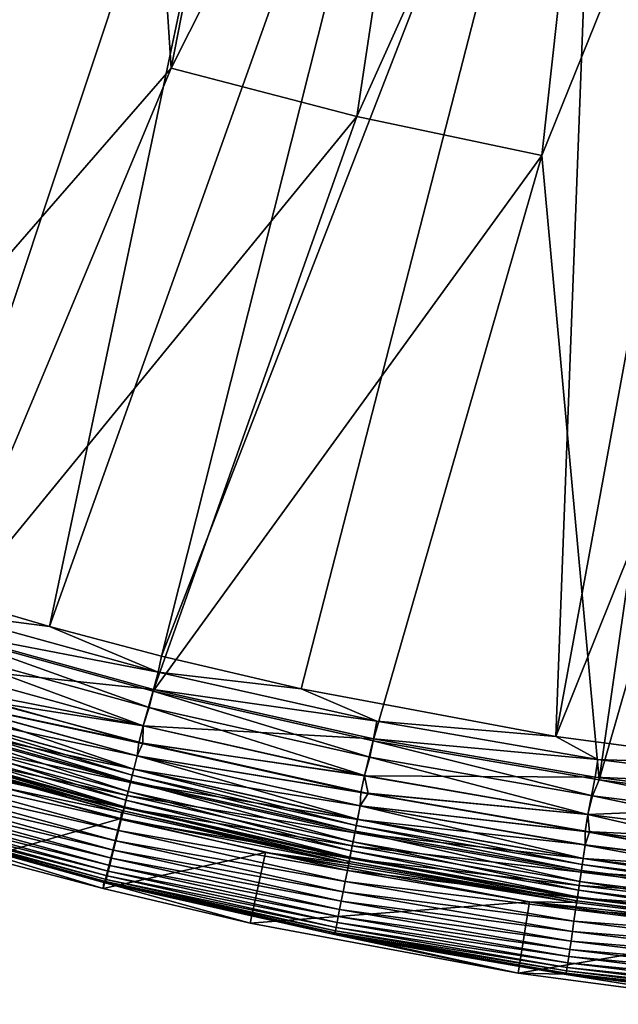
# Model space of a CAD drawing. Header units: metres. Extents: x -900 to 900, y -400 to 400.
# Tile 6 of 243: x -752 to -728, y -398 to -358. Entities that reach past the tile are written whole.
import ezdxf

# ---------------------------------------------------------------- set-up
doc = ezdxf.new("R2010")
doc.units = ezdxf.units.M

msp = doc.modelspace()

# ---------------------------------------------------------------- linework, layer by layer
at = {"layer": 'top'}
for points in [[(-747.252197, -331.464813, -29.710361), (-753.64325, -328.983063, -29.72888), (-774.93988, -374.420105, -0.803848)], [(-754.324158, -330.367065, -32.327477), (-747.914978, -332.868317, -32.309166), (-773.58844, -376.619751, -3.399924)], [(-765.150696, -378.2836, -0.803848), (-747.252197, -331.464813, -29.710361), (-774.93988, -374.420105, -0.803848)], [(-740.871094, -333.599945, -29.690994), (-747.252197, -331.464813, -29.710361), (-765.150696, -378.2836, -0.803848)], [(-747.914978, -332.868317, -32.309166), (-764.190063, -380.22464, -3.399924), (-773.58844, -376.619751, -3.399924)], [(-764.190063, -380.22464, -3.399924), (-747.914978, -332.868317, -32.309166), (-746.190552, -359.55777, -17.935678)], [(-747.914978, -332.868317, -32.309166), (-741.391602, -335.054474, -32.289608), (-746.190552, -359.55777, -17.935678)], [(-756.717102, -381.120422, -0.803848), (-740.871094, -333.599945, -29.690994), (-765.150696, -378.2836, -0.803848)], [(-740.871094, -333.599945, -29.690994), (-756.717102, -381.120422, -0.803848), (-751.247925, -382.727722, -0.803848)], [(-734.339966, -335.44632, -29.670233), (-740.871094, -333.599945, -29.690994), (-751.247925, -382.727722, -0.803848)], [(-746.190552, -359.55777, -17.935678), (-741.391602, -335.054474, -32.289608), (-734.76947, -336.920441, -32.268772)], [(-734.339966, -335.44632, -29.670233), (-751.247925, -382.727722, -0.803848), (-746.598083, -383.954773, -0.803848)], [(-728.303345, -336.857208, -29.650164), (-734.339966, -335.44632, -29.670233), (-746.598083, -383.954773, -0.803848)], [(-728.303345, -336.857208, -29.650164), (-746.598083, -383.954773, -0.803848), (-740.790527, -385.311462, -0.803848)], [(-746.190552, -359.55777, -17.935678), (-734.76947, -336.920441, -32.268772), (-738.483459, -361.563904, -17.935678)], [(-730.213135, -387.293213, -0.803848), (-728.303345, -336.857208, -29.650164), (-740.790527, -385.311462, -0.803848)], [(-734.76947, -336.920441, -32.268772), (-728.064331, -338.461823, -32.246628), (-738.483459, -361.563904, -17.935678)], [(-721.18103, -338.163605, -29.625343), (-728.303345, -336.857208, -29.650164), (-730.213135, -387.293213, -0.803848)], [(-710.974182, -339.373688, -29.587475), (-721.18103, -338.163605, -29.625343), (-730.213135, -387.293213, -0.803848)], [(-738.483459, -361.563904, -17.935678), (-728.064331, -338.461823, -32.246628), (-730.794678, -363.176727, -17.935678)], [(-728.064331, -338.461823, -32.246628), (-721.292175, -339.675354, -32.22316), (-730.794678, -363.176727, -17.935678)], [(-730.213135, -387.293213, -0.803848), (-721.030396, -388.514221, -0.803848), (-710.974182, -339.373688, -29.587475)], [(-730.794678, -363.176727, -17.935678), (-721.292175, -339.675354, -32.22316), (-728.416321, -389.088013, -3.399924)], [(-721.292175, -339.675354, -32.22316), (-714.468994, -340.558014, -32.198345), (-728.416321, -389.088013, -3.399924)], [(-728.416321, -389.088013, -3.399924), (-714.468994, -340.558014, -32.198345), (-721.528137, -389.972351, -3.399924)], [(-755.964355, -382.92392, -3.399924), (-764.190063, -380.22464, -3.399924), (-746.190552, -359.55777, -17.935678)], [(-738.483459, -361.563904, -17.935678), (-755.964355, -382.92392, -3.399924), (-746.190552, -359.55777, -17.935678)], [(-746.937378, -385.419708, -3.399924), (-755.964355, -382.92392, -3.399924), (-738.483459, -361.563904, -17.935678)], [(-730.794678, -363.176727, -17.935678), (-746.937378, -385.419708, -3.399924), (-738.483459, -361.563904, -17.935678)], [(-737.797119, -387.468781, -3.399924), (-746.937378, -385.419708, -3.399924), (-730.794678, -363.176727, -17.935678)], [(-728.416321, -389.088013, -3.399924), (-737.797119, -387.468781, -3.399924), (-730.794678, -363.176727, -17.935678)], [(-751.247925, -382.727722, -0.803848), (-756.717102, -381.120422, -0.803848), (-755.725647, -382.142822, -0.456723)], [(-746.736816, -384.620972, -0.456723), (-755.725647, -382.142822, -0.456723), (-755.941223, -382.854004, -0.204445)], [(-746.736816, -384.620972, -0.456723), (-751.247925, -382.727722, -0.803848), (-755.725647, -382.142822, -0.456723)], [(-755.941223, -382.854004, -0.204445), (-756.432251, -384.345856), (-746.917175, -385.341827, -0.204445)], [(-746.917175, -385.341827, -0.204445), (-746.736816, -384.620972, -0.456723), (-755.941223, -382.854004, -0.204445)], [(-746.598083, -383.954773, -0.803848), (-751.247925, -382.727722, -0.803848), (-746.736816, -384.620972, -0.456723)], [(-756.166443, -383.596863, -3.101714), (-755.964355, -382.92392, -3.399924), (-747.10553, -386.094849, -3.101714)], [(-755.964355, -382.92392, -3.399924), (-746.937378, -385.419708, -3.399924), (-747.10553, -386.094849, -3.101714)], [(-747.354797, -386.85379, -3), (-756.431091, -384.342041, -3), (-756.166443, -383.596863, -3.101714)], [(-747.10553, -386.094849, -3.101714), (-747.354797, -386.85379, -3), (-756.166443, -383.596863, -3.101714)], [(-740.790527, -385.311462, -0.803848), (-746.598083, -383.954773, -0.803848), (-746.736816, -384.620972, -0.456723)], [(-756.431091, -384.342041, -3), (-747.354797, -386.85379, -3), (-756.639709, -385.029724, -3)], [(-756.432251, -384.345856), (-753.825745, -385.844604), (-747.355774, -386.857666)], [(-756.432251, -384.345856), (-747.355774, -386.857666), (-746.917175, -385.341827, -0.204445)], [(-737.642578, -386.658173, -0.456723), (-746.736816, -384.620972, -0.456723), (-746.917175, -385.341827, -0.204445)], [(-740.790527, -385.311462, -0.803848), (-746.736816, -384.620972, -0.456723), (-737.642578, -386.658173, -0.456723)], [(-756.639709, -385.029724, -3), (-747.529419, -387.550873, -3), (-756.766663, -385.576904, -3.056892)], [(-756.639709, -385.029724, -3), (-747.354797, -386.85379, -3), (-747.529419, -387.550873, -3)], [(-746.917175, -385.341827, -0.204445), (-747.355774, -386.857666), (-737.787292, -387.387024, -0.204445)], [(-737.787292, -387.387024, -0.204445), (-737.642578, -386.658173, -0.456723), (-746.917175, -385.341827, -0.204445)], [(-730.213135, -387.293213, -0.803848), (-740.790527, -385.311462, -0.803848), (-737.642578, -386.658173, -0.456723)], [(-747.605164, -388.09201, -0.028766), (-756.763672, -385.567108, -0.028766), (-756.931702, -386.121338, -0.114353)], [(-747.743164, -388.643524, -3.22474), (-756.928589, -386.111176, -3.22474), (-756.766663, -385.576904, -3.056892)], [(-756.766663, -385.576904, -3.056892), (-747.529419, -387.550873, -3), (-747.607666, -388.101929, -3.056892)], [(-756.766663, -385.576904, -3.056892), (-747.607666, -388.101929, -3.056892), (-747.743164, -388.643524, -3.22474)], [(-747.36676, -387.576294), (-756.763672, -385.567108, -0.028766), (-747.605164, -388.09201, -0.028766)], [(-747.36676, -387.576294), (-753.825745, -385.844604), (-756.763672, -385.567108, -0.028766)], [(-747.10553, -386.094849, -3.101714), (-746.937378, -385.419708, -3.399924), (-737.938416, -388.148407, -3.101714)], [(-746.937378, -385.419708, -3.399924), (-737.797119, -387.468781, -3.399924), (-737.938416, -388.148407, -3.101714)], [(-747.745728, -388.653839, -0.114353), (-756.931702, -386.121338, -0.114353), (-757.096863, -386.666138, -0.255695)], [(-756.928589, -386.111176, -3.22474), (-747.80719, -388.899475, -3.348771), (-757.005127, -386.363678, -3.348771)], [(-747.605164, -388.09201, -0.028766), (-756.931702, -386.121338, -0.114353), (-747.745728, -388.653839, -0.114353)], [(-747.80719, -388.899475, -3.348771), (-756.928589, -386.111176, -3.22474), (-747.743164, -388.643524, -3.22474)], [(-753.825745, -385.844604), (-747.36676, -387.576294), (-747.355774, -386.857666)], [(-738.166199, -388.917145, -3), (-747.354797, -386.85379, -3), (-747.10553, -386.094849, -3.101714)], [(-737.938416, -388.148407, -3.101714), (-738.166199, -388.917145, -3), (-747.10553, -386.094849, -3.101714)], [(-757.005127, -386.363678, -3.348771), (-747.86792, -389.142273, -3.497899), (-757.077759, -386.60321, -3.497899)], [(-757.005127, -386.363678, -3.348771), (-747.80719, -388.899475, -3.348771), (-747.86792, -389.142273, -3.497899)], [(-747.88385, -389.206055, -0.255695), (-757.096863, -386.666138, -0.255695), (-757.257202, -387.195251, -0.451727)], [(-757.077759, -386.60321, -3.497899), (-747.977356, -389.579773, -3.865118), (-757.208618, -387.034821, -3.865118)], [(-747.745728, -388.653839, -0.114353), (-757.096863, -386.666138, -0.255695), (-747.88385, -389.206055, -0.255695)], [(-757.077759, -386.60321, -3.497899), (-747.86792, -389.142273, -3.497899), (-747.977356, -389.579773, -3.865118)], [(-747.354797, -386.85379, -3), (-738.166199, -388.917145, -3), (-747.529419, -387.550873, -3)], [(-747.355774, -386.857666), (-747.36676, -387.576294), (-738.166992, -388.921082)], [(-747.355774, -386.857666), (-738.166992, -388.921082), (-737.787292, -387.387024, -0.204445)], [(-728.469055, -388.250153, -0.456723), (-737.642578, -386.658173, -0.456723), (-737.787292, -387.387024, -0.204445)], [(-730.213135, -387.293213, -0.803848), (-737.642578, -386.658173, -0.456723), (-728.469055, -388.250153, -0.456723)], [(-757.411072, -387.702789, -0.70103), (-748.018066, -389.742401, -0.451727), (-757.257202, -387.195251, -0.451727)], [(-748.134827, -390.209076, -4.82471), (-757.39679, -387.65564, -4.82471), (-757.316223, -387.389954, -4.312942)], [(-757.208618, -387.034821, -3.865118), (-748.067444, -389.939758, -4.312942), (-757.316223, -387.389954, -4.312942)], [(-757.316223, -387.389954, -4.312942), (-748.067444, -389.939758, -4.312942), (-748.134827, -390.209076, -4.82471)], [(-757.257202, -387.195251, -0.451727), (-748.018066, -389.742401, -0.451727), (-747.88385, -389.206055, -0.255695)], [(-757.208618, -387.034821, -3.865118), (-747.977356, -389.579773, -3.865118), (-748.067444, -389.939758, -4.312942)], [(-737.787292, -387.387024, -0.204445), (-738.166992, -388.921082), (-728.57782, -388.98526, -0.204445)], [(-728.57782, -388.98526, -0.204445), (-728.469055, -388.250153, -0.456723), (-737.787292, -387.387024, -0.204445)], [(-721.030396, -388.514221, -0.803848), (-730.213135, -387.293213, -0.803848), (-728.469055, -388.250153, -0.456723)], [(-748.14679, -390.256866, -0.70103), (-757.411072, -387.702789, -0.70103), (-757.557007, -388.184204, -1.000777)], [(-748.176697, -390.376587, -5.381563), (-757.446899, -387.820892, -5.381563), (-757.39679, -387.65564, -4.82471)], [(-748.018066, -389.742401, -0.451727), (-757.411072, -387.702789, -0.70103), (-748.14679, -390.256866, -0.70103)], [(-748.176697, -390.376587, -5.381563), (-757.39679, -387.65564, -4.82471), (-748.134827, -390.209076, -4.82471)], [(-747.529419, -387.550873, -3), (-738.306396, -389.621979, -3), (-747.607666, -388.101929, -3.056892)], [(-738.004761, -389.666626), (-747.36676, -387.576294), (-747.605164, -388.09201, -0.028766)], [(-747.529419, -387.550873, -3), (-738.166199, -388.917145, -3), (-738.306396, -389.621979, -3)], [(-747.36676, -387.576294), (-738.004761, -389.666626), (-738.166992, -388.921082)], [(-737.938416, -388.148407, -3.101714), (-737.797119, -387.468781, -3.399924), (-728.691406, -389.753143, -3.101714)], [(-737.797119, -387.468781, -3.399924), (-728.416321, -389.088013, -3.399924), (-728.691406, -389.753143, -3.101714)], [(-748.26886, -390.744873, -1.000777), (-757.557007, -388.184204, -1.000777), (-757.693726, -388.635254, -1.34779)], [(-748.14679, -390.256866, -0.70103), (-757.557007, -388.184204, -1.000777), (-748.26886, -390.744873, -1.000777)], [(-757.446899, -387.820892, -5.381563), (-748.2547, -390.446381, -5.959025), (-757.506226, -387.886139, -5.959025)], [(-757.506226, -387.886139, -5.959025), (-748.2547, -390.446381, -5.959025), (-753.107178, -389.427551, -35)], [(-748.2547, -390.446381, -5.959025), (-757.446899, -387.820892, -5.381563), (-748.176697, -390.376587, -5.381563)], [(-738.339294, -390.167694, -0.028766), (-747.605164, -388.09201, -0.028766), (-747.745728, -388.653839, -0.114353)], [(-747.607666, -388.101929, -3.056892), (-738.449951, -390.725311, -3.22474), (-747.743164, -388.643524, -3.22474)], [(-747.607666, -388.101929, -3.056892), (-738.306396, -389.621979, -3), (-738.341248, -390.177734, -3.056892)], [(-747.607666, -388.101929, -3.056892), (-738.341248, -390.177734, -3.056892), (-738.449951, -390.725311, -3.22474)], [(-738.004761, -389.666626), (-747.605164, -388.09201, -0.028766), (-738.339294, -390.167694, -0.028766)], [(-728.887451, -390.527191, -3), (-738.166199, -388.917145, -3), (-737.938416, -388.148407, -3.101714)], [(-728.691406, -389.753143, -3.101714), (-728.887451, -390.527191, -3), (-737.938416, -388.148407, -3.101714)], [(-719.242432, -389.392639, -0.456723), (-728.469055, -388.250153, -0.456723), (-728.57782, -388.98526, -0.204445)], [(-721.030396, -388.514221, -0.803848), (-728.469055, -388.250153, -0.456723), (-719.242432, -389.392639, -0.456723)], [(-757.820007, -389.051727, -1.738888), (-748.38324, -391.202087, -1.34779), (-757.693726, -388.635254, -1.34779)], [(-757.693726, -388.635254, -1.34779), (-748.38324, -391.202087, -1.34779), (-748.26886, -390.744873, -1.000777)], [(-738.452026, -390.735718, -0.114353), (-747.745728, -388.653839, -0.114353), (-747.88385, -389.206055, -0.255695)], [(-747.80719, -388.899475, -3.348771), (-738.550049, -391.229553, -3.497899), (-747.86792, -389.142273, -3.497899)], [(-738.501343, -390.9841, -3.348771), (-747.80719, -388.899475, -3.348771), (-747.743164, -388.643524, -3.22474)], [(-738.550049, -391.229553, -3.497899), (-747.80719, -388.899475, -3.348771), (-738.501343, -390.9841, -3.348771)], [(-738.339294, -390.167694, -0.028766), (-747.745728, -388.653839, -0.114353), (-738.452026, -390.735718, -0.114353)], [(-747.743164, -388.643524, -3.22474), (-738.449951, -390.725311, -3.22474), (-738.501343, -390.9841, -3.348771)], [(-738.166199, -388.917145, -3), (-728.887451, -390.527191, -3), (-738.306396, -389.621979, -3)], [(-738.166992, -388.921082), (-738.004761, -389.666626), (-728.888, -390.531128)], [(-738.166992, -388.921082), (-728.888, -390.531128), (-728.57782, -388.98526, -0.204445)], [(-728.57782, -388.98526, -0.204445), (-728.888, -390.531128), (-719.315002, -390.132233, -0.204445)], [(-719.315002, -390.132233, -0.204445), (-719.242432, -389.392639, -0.456723), (-728.57782, -388.98526, -0.204445)], [(-758.036377, -389.765594, -2.639013), (-748.584656, -392.007263, -2.170691), (-757.934509, -389.429596, -2.170691)], [(-757.934509, -389.429596, -2.170691), (-748.488831, -391.624237, -1.738888), (-757.820007, -389.051727, -1.738888)], [(-757.934509, -389.429596, -2.170691), (-748.584656, -392.007263, -2.170691), (-748.488831, -391.624237, -1.738888)], [(-757.820007, -389.051727, -1.738888), (-748.488831, -391.624237, -1.738888), (-748.38324, -391.202087, -1.34779)], [(-753.107178, -389.427551, -35), (-748.287109, -390.699554, -35), (-753.909424, -392.31842, -35)], [(-748.2547, -390.446381, -5.959025), (-748.287109, -390.699554, -35), (-753.107178, -389.427551, -35)], [(-748.018066, -389.742401, -0.451727), (-738.562866, -391.294067, -0.255695), (-747.88385, -389.206055, -0.255695)], [(-747.86792, -389.142273, -3.497899), (-738.637878, -391.671906, -3.865118), (-747.977356, -389.579773, -3.865118)], [(-747.88385, -389.206055, -0.255695), (-738.562866, -391.294067, -0.255695), (-738.452026, -390.735718, -0.114353)], [(-747.86792, -389.142273, -3.497899), (-738.550049, -391.229553, -3.497899), (-738.637878, -391.671906, -3.865118)], [(-728.691406, -389.753143, -3.101714), (-728.416321, -389.088013, -3.399924), (-719.390808, -390.904785, -3.101714)], [(-728.416321, -389.088013, -3.399924), (-721.528137, -389.972351, -3.399924), (-719.390808, -390.904785, -3.101714)], [(-758.124634, -390.05661, -3.139467), (-748.669861, -392.347839, -2.639013), (-758.036377, -389.765594, -2.639013)], [(-758.036377, -389.765594, -2.639013), (-748.669861, -392.347839, -2.639013), (-748.584656, -392.007263, -2.170691)], [(-738.670532, -391.836365, -0.451727), (-748.018066, -389.742401, -0.451727), (-748.14679, -390.256866, -0.70103)], [(-747.977356, -389.579773, -3.865118), (-738.710144, -392.035889, -4.312942), (-748.067444, -389.939758, -4.312942)], [(-738.562866, -391.294067, -0.255695), (-748.018066, -389.742401, -0.451727), (-738.670532, -391.836365, -0.451727)], [(-747.977356, -389.579773, -3.865118), (-738.637878, -391.671906, -3.865118), (-738.710144, -392.035889, -4.312942)], [(-738.306396, -389.621979, -3), (-728.992859, -391.238037, -3), (-738.341248, -390.177734, -3.056892)], [(-728.816284, -391.249176), (-738.004761, -389.666626), (-738.339294, -390.167694, -0.028766)], [(-738.306396, -389.621979, -3), (-728.887451, -390.527191, -3), (-728.992859, -391.238037, -3)], [(-738.004761, -389.666626), (-728.816284, -391.249176), (-728.888, -390.531128)], [(-719.540833, -391.679962, -3), (-728.887451, -390.527191, -3), (-728.691406, -389.753143, -3.101714)], [(-719.390808, -390.904785, -3.101714), (-719.540833, -391.679962, -3), (-728.691406, -389.753143, -3.101714)], [(-758.198242, -390.299591, -3.667668), (-748.743652, -392.642853, -3.139467), (-758.124634, -390.05661, -3.139467)], [(-758.124634, -390.05661, -3.139467), (-748.743652, -392.642853, -3.139467), (-748.669861, -392.347839, -2.639013)], [(-738.773804, -392.356537, -0.70103), (-748.14679, -390.256866, -0.70103), (-748.26886, -390.744873, -1.000777)], [(-738.797791, -392.47757, -5.381563), (-748.176697, -390.376587, -5.381563), (-748.134827, -390.209076, -4.82471)], [(-738.670532, -391.836365, -0.451727), (-748.14679, -390.256866, -0.70103), (-738.773804, -392.356537, -0.70103)], [(-748.067444, -389.939758, -4.312942), (-738.764221, -392.308197, -4.82471), (-748.134827, -390.209076, -4.82471)], [(-748.134827, -390.209076, -4.82471), (-738.764221, -392.308197, -4.82471), (-738.797791, -392.47757, -5.381563)], [(-748.067444, -389.939758, -4.312942), (-738.710144, -392.035889, -4.312942), (-738.764221, -392.308197, -4.82471)], [(-728.992615, -391.789734, -0.028766), (-738.339294, -390.167694, -0.028766), (-738.452026, -390.735718, -0.114353)], [(-738.341248, -390.177734, -3.056892), (-729.075806, -392.352112, -3.22474), (-738.449951, -390.725311, -3.22474)], [(-738.341248, -390.177734, -3.056892), (-728.992859, -391.238037, -3), (-728.99408, -391.799835, -3.056892)], [(-738.341248, -390.177734, -3.056892), (-728.99408, -391.799835, -3.056892), (-729.075806, -392.352112, -3.22474)], [(-728.816284, -391.249176), (-738.339294, -390.167694, -0.028766), (-728.992615, -391.789734, -0.028766)], [(-728.888, -390.531128), (-719.541199, -391.68396), (-719.315002, -390.132233, -0.204445)], [(-758.325256, -390.718506, -5.365363), (-748.889526, -393.225891, -4.786941), (-758.29895, -390.631775, -4.786941)], [(-758.29895, -390.631775, -4.786941), (-748.854004, -393.083954, -4.218875), (-758.256531, -390.491791, -4.218875)], [(-758.29895, -390.631775, -4.786941), (-748.889526, -393.225891, -4.786941), (-748.854004, -393.083954, -4.218875)], [(-758.256531, -390.491791, -4.218875), (-748.805298, -392.88916, -3.667668), (-758.198242, -390.299591, -3.667668)], [(-758.256531, -390.491791, -4.218875), (-748.854004, -393.083954, -4.218875), (-748.805298, -392.88916, -3.667668)], [(-758.198242, -390.299591, -3.667668), (-748.805298, -392.88916, -3.667668), (-748.743652, -392.642853, -3.139467)], [(-748.2547, -390.446381, -5.959025), (-738.888733, -392.549591, -5.959025), (-748.287109, -390.699554, -35)], [(-738.888733, -392.549591, -5.959025), (-748.2547, -390.446381, -5.959025), (-748.176697, -390.376587, -5.381563)], [(-738.888733, -392.549591, -5.959025), (-748.176697, -390.376587, -5.381563), (-738.797791, -392.47757, -5.381563)], [(-728.887451, -390.527191, -3), (-719.540833, -391.679962, -3), (-728.992859, -391.238037, -3)], [(-728.888, -390.531128), (-728.816284, -391.249176), (-721.828735, -392.148865)], [(-728.888, -390.531128), (-721.828735, -392.148865), (-719.541199, -391.68396)], [(-758.377075, -390.756989, -5.947641), (-748.911499, -393.313782, -5.365363), (-758.325256, -390.718506, -5.365363)], [(-758.377075, -390.756989, -5.947641), (-748.983643, -393.356476, -5.947641), (-748.911499, -393.313782, -5.365363)], [(-753.909424, -392.31842, -35), (-749.015869, -393.609802, -35), (-758.377075, -390.756989, -5.947641)], [(-758.377075, -390.756989, -5.947641), (-749.015869, -393.609802, -35), (-748.983643, -393.356476, -5.947641)], [(-758.325256, -390.718506, -5.365363), (-748.911499, -393.313782, -5.365363), (-748.889526, -393.225891, -4.786941)], [(-753.909424, -392.31842, -35), (-748.287109, -390.699554, -35), (-749.015869, -393.609802, -35)], [(-748.287109, -390.699554, -35), (-742.266907, -392.105927, -35), (-749.015869, -393.609802, -35)], [(-748.38324, -391.202087, -1.34779), (-738.871765, -392.849915, -1.000777), (-748.26886, -390.744873, -1.000777)], [(-738.888733, -392.549591, -5.959025), (-742.266907, -392.105927, -35), (-748.287109, -390.699554, -35)], [(-748.26886, -390.744873, -1.000777), (-738.871765, -392.849915, -1.000777), (-738.773804, -392.356537, -0.70103)], [(-738.562866, -391.294067, -0.255695), (-729.077332, -392.36264, -0.114353), (-738.452026, -390.735718, -0.114353)], [(-729.151001, -392.860687, -3.497899), (-738.550049, -391.229553, -3.497899), (-738.501343, -390.9841, -3.348771)], [(-738.449951, -390.725311, -3.22474), (-729.11438, -392.613129, -3.348771), (-738.501343, -390.9841, -3.348771)], [(-738.501343, -390.9841, -3.348771), (-729.11438, -392.613129, -3.348771), (-729.151001, -392.860687, -3.497899)], [(-738.452026, -390.735718, -0.114353), (-729.077332, -392.36264, -0.114353), (-728.992615, -391.789734, -0.028766)], [(-738.449951, -390.725311, -3.22474), (-729.075806, -392.352112, -3.22474), (-729.11438, -392.613129, -3.348771)], [(-748.488831, -391.624237, -1.738888), (-738.963501, -393.312195, -1.34779), (-748.38324, -391.202087, -1.34779)], [(-748.38324, -391.202087, -1.34779), (-738.963501, -393.312195, -1.34779), (-738.871765, -392.849915, -1.000777)], [(-729.160645, -392.925751, -0.255695), (-738.562866, -391.294067, -0.255695), (-738.670532, -391.836365, -0.451727)], [(-738.550049, -391.229553, -3.497899), (-729.21698, -393.306824, -3.865118), (-738.637878, -391.671906, -3.865118)], [(-729.077332, -392.36264, -0.114353), (-738.562866, -391.294067, -0.255695), (-729.160645, -392.925751, -0.255695)], [(-729.21698, -393.306824, -3.865118), (-738.550049, -391.229553, -3.497899), (-729.151001, -392.860687, -3.497899)], [(-728.992859, -391.238037, -3), (-719.592773, -392.963928, -3.056892), (-728.99408, -391.799835, -3.056892)], [(-728.992859, -391.238037, -3), (-719.540833, -391.679962, -3), (-719.611267, -392.395142, -3)], [(-728.992859, -391.238037, -3), (-719.611267, -392.395142, -3), (-719.592773, -392.963928, -3.056892)], [(-719.591797, -392.953766, -0.028766), (-728.816284, -391.249176), (-728.992615, -391.789734, -0.028766)], [(-721.828735, -392.148865), (-728.816284, -391.249176), (-719.591797, -392.953766, -0.028766)], [(-748.584656, -392.007263, -2.170691), (-739.048218, -393.739044, -1.738888), (-748.488831, -391.624237, -1.738888)], [(-748.488831, -391.624237, -1.738888), (-739.048218, -393.739044, -1.738888), (-738.963501, -393.312195, -1.34779)], [(-729.241516, -393.472687, -0.451727), (-738.670532, -391.836365, -0.451727), (-738.773804, -392.356537, -0.70103)], [(-738.637878, -391.671906, -3.865118), (-729.271301, -393.67395, -4.312942), (-738.710144, -392.035889, -4.312942)], [(-729.160645, -392.925751, -0.255695), (-738.670532, -391.836365, -0.451727), (-729.241516, -393.472687, -0.451727)], [(-738.637878, -391.671906, -3.865118), (-729.21698, -393.306824, -3.865118), (-729.271301, -393.67395, -4.312942)], [(-729.077332, -392.36264, -0.114353), (-719.591797, -392.953766, -0.028766), (-728.992615, -391.789734, -0.028766)], [(-728.99408, -391.799835, -3.056892), (-719.647278, -393.519562, -3.22474), (-729.075806, -392.352112, -3.22474)], [(-728.99408, -391.799835, -3.056892), (-719.592773, -392.963928, -3.056892), (-719.647278, -393.519562, -3.22474)], [(-749.015869, -393.609802, -35), (-742.266907, -392.105927, -35), (-742.903931, -395.037628, -35)], [(-748.669861, -392.347839, -2.639013), (-739.125122, -394.126312, -2.170691), (-748.584656, -392.007263, -2.170691)], [(-748.584656, -392.007263, -2.170691), (-739.125122, -394.126312, -2.170691), (-739.048218, -393.739044, -1.738888)], [(-742.266907, -392.105927, -35), (-731.302246, -394.1604, -35), (-742.903931, -395.037628, -35)], [(-738.888733, -392.549591, -5.959025), (-729.430847, -394.190674, -5.959025), (-742.266907, -392.105927, -35)], [(-729.430847, -394.190674, -5.959025), (-731.302246, -394.1604, -35), (-742.266907, -392.105927, -35)], [(-738.710144, -392.035889, -4.312942), (-729.31189, -393.948547, -4.82471), (-738.764221, -392.308197, -4.82471)], [(-738.710144, -392.035889, -4.312942), (-729.271301, -393.67395, -4.312942), (-729.31189, -393.948547, -4.82471)], [(-748.805298, -392.88916, -3.667668), (-739.252686, -394.768921, -3.139467), (-748.743652, -392.642853, -3.139467)], [(-748.743652, -392.642853, -3.139467), (-739.193481, -394.470673, -2.639013), (-748.669861, -392.347839, -2.639013)], [(-748.743652, -392.642853, -3.139467), (-739.252686, -394.768921, -3.139467), (-739.193481, -394.470673, -2.639013)], [(-748.669861, -392.347839, -2.639013), (-739.193481, -394.470673, -2.639013), (-739.125122, -394.126312, -2.170691)], [(-729.430847, -394.190674, -5.959025), (-738.888733, -392.549591, -5.959025), (-738.797791, -392.47757, -5.381563)], [(-738.871765, -392.849915, -1.000777), (-729.319092, -393.997314, -0.70103), (-738.773804, -392.356537, -0.70103)], [(-738.764221, -392.308197, -4.82471), (-729.337158, -394.119385, -5.381563), (-738.797791, -392.47757, -5.381563)], [(-738.797791, -392.47757, -5.381563), (-729.337158, -394.119385, -5.381563), (-729.430847, -394.190674, -5.959025)], [(-738.773804, -392.356537, -0.70103), (-729.319092, -393.997314, -0.70103), (-729.241516, -393.472687, -0.451727)], [(-738.764221, -392.308197, -4.82471), (-729.31189, -393.948547, -4.82471), (-729.337158, -394.119385, -5.381563)], [(-719.648315, -393.530151, -0.114353), (-729.077332, -392.36264, -0.114353), (-729.160645, -392.925751, -0.255695)], [(-729.11438, -392.613129, -3.348771), (-719.69751, -394.03125, -3.497899), (-729.151001, -392.860687, -3.497899)], [(-729.075806, -392.352112, -3.22474), (-719.673096, -393.782166, -3.348771), (-729.11438, -392.613129, -3.348771)], [(-729.11438, -392.613129, -3.348771), (-719.673096, -393.782166, -3.348771), (-719.69751, -394.03125, -3.497899)], [(-719.591797, -392.953766, -0.028766), (-729.077332, -392.36264, -0.114353), (-719.648315, -393.530151, -0.114353)], [(-729.075806, -392.352112, -3.22474), (-719.647278, -393.519562, -3.22474), (-719.673096, -393.782166, -3.348771)], [(-748.889526, -393.225891, -4.786941), (-739.341248, -395.214935, -4.218875), (-748.854004, -393.083954, -4.218875)], [(-748.854004, -393.083954, -4.218875), (-739.302124, -395.017944, -3.667668), (-748.805298, -392.88916, -3.667668)], [(-748.854004, -393.083954, -4.218875), (-739.341248, -395.214935, -4.218875), (-739.302124, -395.017944, -3.667668)], [(-748.805298, -392.88916, -3.667668), (-739.302124, -395.017944, -3.667668), (-739.252686, -394.768921, -3.139467)], [(-738.963501, -393.312195, -1.34779), (-729.3927, -394.494934, -1.000777), (-738.871765, -392.849915, -1.000777)], [(-738.871765, -392.849915, -1.000777), (-729.3927, -394.494934, -1.000777), (-729.319092, -393.997314, -0.70103)], [(-719.703918, -394.09671, -0.255695), (-729.160645, -392.925751, -0.255695), (-729.241516, -393.472687, -0.451727)], [(-719.741516, -394.480103, -3.865118), (-729.21698, -393.306824, -3.865118), (-729.151001, -392.860687, -3.497899)], [(-719.648315, -393.530151, -0.114353), (-729.160645, -392.925751, -0.255695), (-719.703918, -394.09671, -0.255695)], [(-729.151001, -392.860687, -3.497899), (-719.69751, -394.03125, -3.497899), (-719.741516, -394.480103, -3.865118)], [(-749.015869, -393.609802, -35), (-742.903931, -395.037628, -35), (-748.983643, -393.356476, -5.947641)], [(-748.983643, -393.356476, -5.947641), (-739.387329, -395.447327, -5.365363), (-748.911499, -393.313782, -5.365363)], [(-748.983643, -393.356476, -5.947641), (-739.473999, -395.491943, -5.947641), (-739.387329, -395.447327, -5.365363)], [(-731.772156, -397.123505, -35), (-739.473999, -395.491943, -5.947641), (-748.983643, -393.356476, -5.947641)], [(-748.983643, -393.356476, -5.947641), (-742.903931, -395.037628, -35), (-731.772156, -397.123505, -35)], [(-748.911499, -393.313782, -5.365363), (-739.36969, -395.358429, -4.786941), (-748.889526, -393.225891, -4.786941)], [(-748.911499, -393.313782, -5.365363), (-739.387329, -395.447327, -5.365363), (-739.36969, -395.358429, -4.786941)], [(-748.889526, -393.225891, -4.786941), (-739.36969, -395.358429, -4.786941), (-739.341248, -395.214935, -4.218875)], [(-739.048218, -393.739044, -1.738888), (-729.46167, -394.961182, -1.34779), (-738.963501, -393.312195, -1.34779)], [(-738.963501, -393.312195, -1.34779), (-729.46167, -394.961182, -1.34779), (-729.3927, -394.494934, -1.000777)], [(-729.319092, -393.997314, -0.70103), (-719.757935, -394.646973, -0.451727), (-729.241516, -393.472687, -0.451727)], [(-729.21698, -393.306824, -3.865118), (-719.777771, -394.849457, -4.312942), (-729.271301, -393.67395, -4.312942)], [(-729.241516, -393.472687, -0.451727), (-719.757935, -394.646973, -0.451727), (-719.703918, -394.09671, -0.255695)], [(-719.741516, -394.480103, -3.865118), (-719.777771, -394.849457, -4.312942), (-729.21698, -393.306824, -3.865118)], [(-739.125122, -394.126312, -2.170691), (-729.52533, -395.391663, -1.738888), (-739.048218, -393.739044, -1.738888)], [(-739.048218, -393.739044, -1.738888), (-729.52533, -395.391663, -1.738888), (-729.46167, -394.961182, -1.34779)], [(-729.271301, -393.67395, -4.312942), (-719.804871, -395.125732, -4.82471), (-729.31189, -393.948547, -4.82471)], [(-729.271301, -393.67395, -4.312942), (-719.777771, -394.849457, -4.312942), (-719.804871, -395.125732, -4.82471)], [(-742.903931, -395.037628, -35), (-731.302246, -394.1604, -35), (-731.772156, -397.123505, -35)], [(-739.193481, -394.470673, -2.639013), (-729.58313, -395.782257, -2.170691), (-739.125122, -394.126312, -2.170691)], [(-739.125122, -394.126312, -2.170691), (-729.58313, -395.782257, -2.170691), (-729.52533, -395.391663, -1.738888)], [(-731.302246, -394.1604, -35), (-721.778503, -395.42688, -35), (-731.772156, -397.123505, -35)], [(-729.430847, -394.190674, -5.959025), (-719.90387, -395.365723, -5.959025), (-731.302246, -394.1604, -35)], [(-719.90387, -395.365723, -5.959025), (-721.778503, -395.42688, -35), (-731.302246, -394.1604, -35)], [(-729.337158, -394.119385, -5.381563), (-719.90387, -395.365723, -5.959025), (-729.430847, -394.190674, -5.959025)], [(-729.3927, -394.494934, -1.000777), (-719.809692, -395.174805, -0.70103), (-729.319092, -393.997314, -0.70103)], [(-729.31189, -393.948547, -4.82471), (-719.821716, -395.297607, -5.381563), (-729.337158, -394.119385, -5.381563)], [(-729.337158, -394.119385, -5.381563), (-719.821716, -395.297607, -5.381563), (-719.90387, -395.365723, -5.959025)], [(-729.319092, -393.997314, -0.70103), (-719.809692, -395.174805, -0.70103), (-719.757935, -394.646973, -0.451727)], [(-729.31189, -393.948547, -4.82471), (-719.804871, -395.125732, -4.82471), (-719.821716, -395.297607, -5.381563)], [(-739.252686, -394.768921, -3.139467), (-729.63446, -396.129547, -2.639013), (-739.193481, -394.470673, -2.639013)], [(-739.193481, -394.470673, -2.639013), (-729.63446, -396.129547, -2.639013), (-729.58313, -395.782257, -2.170691)], [(-729.46167, -394.961182, -1.34779), (-719.858826, -395.675446, -1.000777), (-729.3927, -394.494934, -1.000777)], [(-729.3927, -394.494934, -1.000777), (-719.858826, -395.675446, -1.000777), (-719.809692, -395.174805, -0.70103)], [(-739.341248, -395.214935, -4.218875), (-729.716125, -396.681519, -3.667668), (-739.302124, -395.017944, -3.667668)], [(-739.302124, -395.017944, -3.667668), (-729.678955, -396.430359, -3.139467), (-739.252686, -394.768921, -3.139467)], [(-739.302124, -395.017944, -3.667668), (-729.716125, -396.681519, -3.667668), (-729.678955, -396.430359, -3.139467)], [(-739.252686, -394.768921, -3.139467), (-729.678955, -396.430359, -3.139467), (-729.63446, -396.129547, -2.639013)], [(-729.52533, -395.391663, -1.738888), (-719.904846, -396.144531, -1.34779), (-729.46167, -394.961182, -1.34779)], [(-729.46167, -394.961182, -1.34779), (-719.904846, -396.144531, -1.34779), (-719.858826, -395.675446, -1.000777)], [(-739.473999, -395.491943, -5.947641), (-729.780151, -397.114563, -5.365363), (-739.387329, -395.447327, -5.365363)], [(-739.473999, -395.491943, -5.947641), (-729.871033, -397.158234, -5.947641), (-729.780151, -397.114563, -5.365363)], [(-729.871033, -397.158234, -5.947641), (-739.473999, -395.491943, -5.947641), (-731.772156, -397.123505, -35)], [(-739.387329, -395.447327, -5.365363), (-729.766907, -397.024902, -4.786941), (-739.36969, -395.358429, -4.786941)], [(-739.387329, -395.447327, -5.365363), (-729.780151, -397.114563, -5.365363), (-729.766907, -397.024902, -4.786941)], [(-739.36969, -395.358429, -4.786941), (-729.745544, -396.880188, -4.218875), (-739.341248, -395.214935, -4.218875)], [(-739.36969, -395.358429, -4.786941), (-729.766907, -397.024902, -4.786941), (-729.745544, -396.880188, -4.218875)], [(-739.341248, -395.214935, -4.218875), (-729.745544, -396.880188, -4.218875), (-729.716125, -396.681519, -3.667668)], [(-731.772156, -397.123505, -35), (-721.778503, -395.42688, -35), (-722.101257, -398.409576, -35)], [(-729.58313, -395.782257, -2.170691), (-719.947327, -396.577637, -1.738888), (-729.52533, -395.391663, -1.738888)], [(-729.52533, -395.391663, -1.738888), (-719.947327, -396.577637, -1.738888), (-719.904846, -396.144531, -1.34779)], [(-729.63446, -396.129547, -2.639013), (-719.98584, -396.970612, -2.170691), (-729.58313, -395.782257, -2.170691)], [(-729.58313, -395.782257, -2.170691), (-719.98584, -396.970612, -2.170691), (-719.947327, -396.577637, -1.738888)], [(-729.678955, -396.430359, -3.139467), (-720.020142, -397.320038, -2.639013), (-729.63446, -396.129547, -2.639013)], [(-729.63446, -396.129547, -2.639013), (-720.020142, -397.320038, -2.639013), (-719.98584, -396.970612, -2.170691)], [(-729.745544, -396.880188, -4.218875), (-720.074646, -397.875366, -3.667668), (-729.716125, -396.681519, -3.667668)], [(-729.716125, -396.681519, -3.667668), (-720.049805, -397.622681, -3.139467), (-729.678955, -396.430359, -3.139467)], [(-729.716125, -396.681519, -3.667668), (-720.074646, -397.875366, -3.667668), (-720.049805, -397.622681, -3.139467)], [(-729.678955, -396.430359, -3.139467), (-720.049805, -397.622681, -3.139467), (-720.020142, -397.320038, -2.639013)], [(-722.101257, -398.409576, -35), (-729.871033, -397.158234, -5.947641), (-731.772156, -397.123505, -35)], [(-729.871033, -397.158234, -5.947641), (-720.197876, -398.351288, -5.947641), (-729.780151, -397.114563, -5.365363)], [(-720.197876, -398.351288, -5.947641), (-729.871033, -397.158234, -5.947641), (-722.101257, -398.409576, -35)], [(-729.780151, -397.114563, -5.365363), (-720.108521, -398.220825, -4.786941), (-729.766907, -397.024902, -4.786941)], [(-729.780151, -397.114563, -5.365363), (-720.197876, -398.351288, -5.947641), (-720.117371, -398.311035, -5.365363)], [(-720.117371, -398.311035, -5.365363), (-720.108521, -398.220825, -4.786941), (-729.780151, -397.114563, -5.365363)], [(-729.766907, -397.024902, -4.786941), (-720.094238, -398.075256, -4.218875), (-729.745544, -396.880188, -4.218875)], [(-729.766907, -397.024902, -4.786941), (-720.108521, -398.220825, -4.786941), (-720.094238, -398.075256, -4.218875)], [(-729.745544, -396.880188, -4.218875), (-720.094238, -398.075256, -4.218875), (-720.074646, -397.875366, -3.667668)]]:
    msp.add_3dface(points, dxfattribs=at)

doc.saveas('drawing.dxf')
